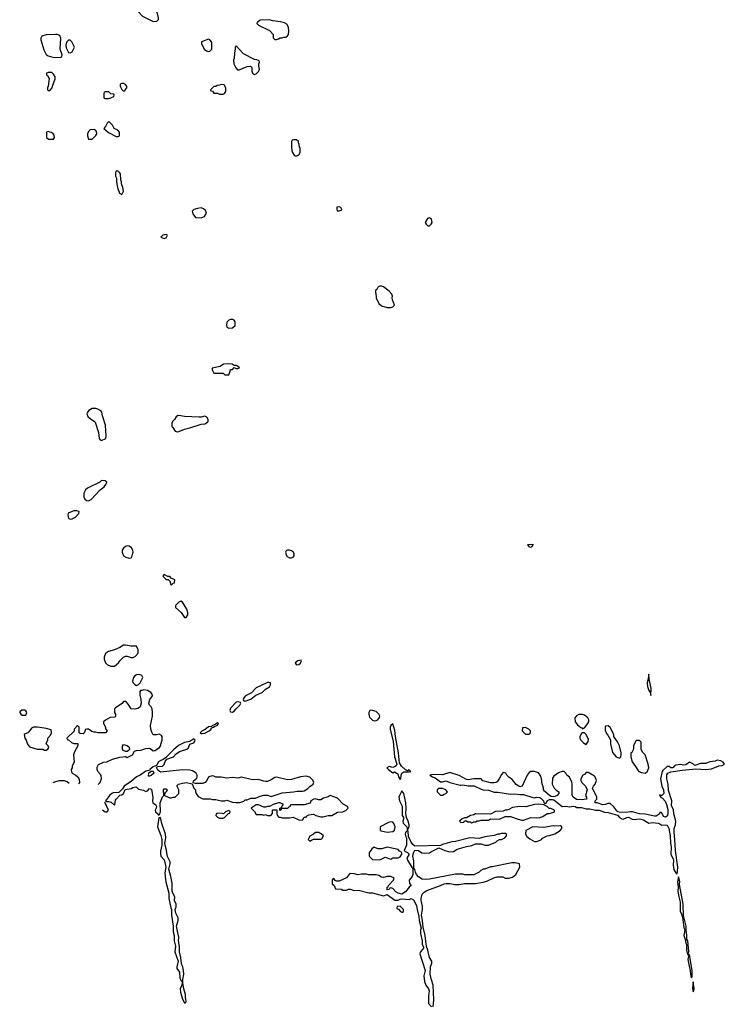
# Model space of a CAD drawing. Header units: inches. Extents: x 2769577 to 2880010, y 685631 to 825129.
# Tile 62 of 155: x 2809782 to 2817429, y 715102 to 725790. Entities that reach past the tile are written whole.
import ezdxf

# ---------------------------------------------------------------- set-up
doc = ezdxf.new("R2010")
doc.units = ezdxf.units.IN
doc.header["$MEASUREMENT"] = 0
for name, color, linetype in [('C8701', 7, 'Continuous'), ('C8711', 7, 'Continuous'), ('C8712', 7, 'Continuous')]:
    doc.layers.add(name, color=color, linetype=linetype)

msp = doc.modelspace()

# ---------------------------------------------------------------- linework, layer by layer
at = {"layer": 'C8701', "color": 4, "elevation": 4}
msp.add_lwpolyline([(2809836, 718296), (2809804, 718296), (2809782, 718278), (2809782, 718270), (2809794, 718250), (2809810, 718242), (2809850, 718242), (2809858, 718270), (2809850, 718286)], close=True, dxfattribs=at)
msp.add_lwpolyline([(2810000, 718105), (2809970, 718109), (2809930, 718109), (2809910, 718098), (2809882, 718058), (2809870, 718049), (2809841, 718039), (2809832, 718030), (2809838, 717990), (2809851, 717970), (2809866, 717926), (2809890, 717898), (2809970, 717872), (2810000, 717872)], dxfattribs=at)
at = {"layer": 'C8711', "color": 4, "elevation": 4}
for points in [[(2810898, 720000), (2810910, 719970), (2810935, 719955), (2810970, 719944), (2810990, 719950), (2811004, 719970), (2811011, 720000)], [(2812669, 720000), (2812671, 719990), (2812684, 719964), (2812710, 719947), (2812730, 719947), (2812750, 719956), (2812759, 719970), (2812761, 719990), (2812757, 720000)], [(2810635, 717489), (2810654, 717510), (2810664, 717530), (2810669, 717550), (2810665, 717585), (2810658, 717598), (2810629, 717630), (2810622, 717650), (2810623, 717677), (2810636, 717704), (2810690, 717732), (2810727, 717733), (2810790, 717762), (2810870, 717785), (2810930, 717792), (2810950, 717782), (2811006, 717810), (2811028, 717850), (2811050, 717858), (2811098, 717862), (2811150, 717878), (2811190, 717882), (2811210, 717872), (2811230, 717852), (2811250, 717856), (2811299, 717890), (2811313, 717910), (2811314, 717926), (2811329, 717970), (2811328, 718010), (2811320, 718020), (2811295, 718035), (2811268, 718028), (2811230, 718028), (2811215, 718055), (2811204, 718090), (2811201, 718130), (2811222, 718230), (2811222, 718270), (2811218, 718310), (2811208, 718330), (2811189, 718349), (2811184, 718370), (2811196, 718410), (2811222, 718450), (2811218, 718470), (2811205, 718485), (2811170, 718509), (2811130, 718515), (2811107, 718507), (2811093, 718507), (2811084, 718496), (2811084, 718456), (2811098, 718410), (2811102, 718370), (2811091, 718330), (2811070, 718315), (2811030, 718304), (2810990, 718309), (2810959, 718359), (2810942, 718382), (2810930, 718389), (2810910, 718388), (2810894, 718366), (2810820, 718320), (2810812, 718310), (2810812, 718270), (2810822, 718250), (2810822, 718230), (2810817, 718223), (2810810, 718218), (2810764, 718216), (2810712, 718188), (2810693, 718167), (2810692, 718150), (2810712, 718112), (2810713, 718093), (2810732, 718070), (2810712, 718048), (2810632, 718048), (2810610, 718055), (2810590, 718055), (2810565, 718065), (2810530, 718088), (2810510, 718088), (2810494, 718086), (2810494, 718074), (2810482, 718050), (2810470, 718038), (2810440, 718040), (2810426, 718050), (2810426, 718110), (2810410, 718126), (2810398, 718122), (2810393, 718107), (2810374, 718090), (2810373, 718067), (2810294, 717990), (2810298, 717978), (2810310, 717974), (2810344, 717944), (2810370, 717932), (2810410, 717934), (2810412, 717930), (2810412, 717908), (2810377, 717843), (2810366, 717810), (2810372, 717730), (2810352, 717690), (2810351, 717669), (2810342, 717650), (2810344, 717624), (2810352, 717610), (2810392, 717590), (2810412, 717570), (2810426, 717546), (2810431, 717510), (2810421, 717496)], [(2810000, 717872), (2810032, 717872), (2810050, 717862), (2810070, 717862), (2810086, 717870), (2810098, 717890), (2810090, 717906), (2810068, 717930), (2810087, 717973), (2810088, 717990), (2810116, 718024), (2810126, 718050), (2810122, 718082), (2810070, 718095), (2810000, 718105)], [(2810318, 717499), (2810298, 717518), (2810270, 717529), (2810212, 717528), (2810170, 717518), (2810143, 717505)], [(2810679, 717214), (2810710, 717191), (2810730, 717191), (2810744, 717210), (2810710, 717289), (2810701, 717296)], [(2814270, 715074), (2814278, 715150), (2814269, 715309), (2814250, 715368), (2814237, 715430), (2814241, 715510), (2814254, 715550), (2814255, 715570), (2814230, 715610), (2814210, 715688), (2814195, 715730), (2814181, 715850), (2814160, 715940), (2814155, 716010), (2814144, 716070), (2814155, 716135), (2814155, 716165), (2814139, 716230), (2814139, 716250), (2814150, 716298), (2814170, 716321), (2814202, 716338), (2814350, 716391), (2814389, 716411), (2814410, 716415), (2814450, 716415), (2814504, 716404), (2814550, 716403), (2814610, 716415), (2814730, 716415), (2814810, 716427), (2814850, 716439), (2814926, 716474), (2814964, 716484), (2815024, 716484), (2815050, 716472), (2815090, 716472), (2815130, 716482), (2815168, 716510), (2815208, 716590), (2815206, 716626), (2815158, 716638), (2815123, 716637), (2814910, 716594), (2814890, 716594), (2814830, 716569), (2814810, 716568), (2814785, 716555), (2814770, 716538), (2814710, 716509), (2814611, 716509), (2814590, 716515), (2814510, 716513), (2814230, 716459), (2814190, 716455), (2814150, 716459), (2814110, 716484), (2814089, 716510), (2814077, 716537), (2814070, 716566), (2814060, 716580), (2814059, 716659), (2814049, 716711), (2814055, 716745), (2814070, 716774), (2814110, 716772), (2814147, 716747), (2814170, 716741), (2814230, 716746), (2814250, 716762), (2814330, 716802), (2814394, 716770), (2814450, 716756), (2814490, 716761), (2814530, 716785), (2814630, 716816), (2814690, 716826), (2814730, 716845), (2814790, 716845), (2814830, 716831), (2814870, 716831), (2814950, 716862), (2814963, 716877), (2814988, 716892), (2815010, 716892), (2815046, 716910), (2815066, 716930), (2815066, 716950), (2815056, 716956), (2815010, 716955), (2814990, 716948), (2814970, 716948), (2814930, 716934), (2814830, 716919), (2814770, 716902), (2814668, 716908), (2814511, 716869), (2814470, 716865), (2814370, 716838), (2814350, 716826), (2814070, 716818), (2814050, 716835), (2814030, 716862), (2814003, 716923), (2813997, 716977), (2813990, 716988), (2813970, 716968), (2813964, 716950), (2813968, 716930), (2813981, 716910), (2813980, 716830), (2813956, 716770), (2813963, 716763), (2813991, 716750), (2814007, 716730), (2813982, 716690), (2813990, 716666), (2814043, 716583), (2814047, 716570), (2814047, 716510), (2814041, 716490), (2814010, 716450), (2814014, 716414), (2814030, 716390), (2814008, 716372), (2813970, 716322), (2813930, 716299), (2813889, 716309), (2813863, 716323), (2813830, 716358), (2813810, 716366), (2813798, 716362), (2813791, 716349), (2813770, 716346), (2813770, 716374), (2813782, 716378), (2813786, 716390), (2813838, 716450), (2813846, 716470), (2813810, 716488), (2813770, 716488), (2813730, 716478), (2813710, 716482), (2813680, 716500), (2813650, 716509), (2813570, 716509), (2813545, 716515), (2813490, 716515), (2813450, 716509), (2813410, 716519), (2813370, 716522), (2813362, 716518), (2813330, 716475), (2813250, 716438), (2813220, 716440), (2813207, 716447), (2813190, 716466), (2813178, 716462), (2813174, 716450), (2813174, 716410), (2813193, 716393), (2813210, 716354), (2813270, 716352), (2813290, 716342), (2813330, 716342), (2813350, 716351), (2813370, 716351), (2813410, 716338), (2813460, 716340), (2813570, 716311), (2813610, 716311), (2813730, 716278), (2813770, 716294), (2813853, 716233), (2813890, 716232), (2813910, 716245), (2813930, 716246), (2814010, 716238), (2814030, 716251), (2814055, 716235), (2814082, 716190), (2814088, 716170), (2814094, 716130), (2814115, 716055), (2814119, 716010), (2814138, 715930), (2814132, 715910), (2814131, 715870), (2814151, 715791), (2814150, 715754), (2814164, 715724), (2814163, 715710), (2814132, 715670), (2814125, 715650), (2814183, 715470), (2814169, 715410), (2814175, 715350), (2814190, 715311), (2814220, 715270), (2814224, 715250), (2814217, 715190), (2814220, 715110), (2814250, 715076)]]:
    msp.add_lwpolyline(points, dxfattribs=at)
for points in [[(2811350, 719766), (2811334, 719750), (2811370, 719714), (2811393, 719713), (2811414, 719690), (2811418, 719658), (2811430, 719654), (2811447, 719673), (2811462, 719678), (2811466, 719710), (2811427, 719727), (2811410, 719746), (2811390, 719746)], [(2811530, 719478), (2811510, 719468), (2811472, 719430), (2811472, 719410), (2811534, 719354), (2811570, 719302), (2811590, 719302), (2811608, 719330), (2811608, 719350), (2811595, 719390), (2811550, 719466)], [(2810930, 719002), (2810910, 719002), (2810870, 718975), (2810810, 718949), (2810747, 718933), (2810712, 718910), (2810698, 718870), (2810698, 718850), (2810712, 718810), (2810730, 718792), (2810770, 718772), (2810810, 718772), (2810853, 718807), (2810869, 718831), (2810910, 718872), (2810930, 718882), (2810950, 718882), (2810990, 718865), (2811015, 718865), (2811040, 718880), (2811068, 718912), (2811069, 718950), (2811050, 718988), (2810991, 718989)], [(2812837, 718837), (2812801, 718830), (2812773, 718810), (2812781, 718790), (2812790, 718787), (2812810, 718791), (2812830, 718805), (2812836, 718824), (2812842, 718830)], [(2811070, 718682), (2811050, 718678), (2811030, 718668), (2811018, 718650), (2811006, 718610), (2811010, 718594), (2811030, 718572), (2811050, 718562), (2811070, 718572), (2811090, 718592), (2811118, 718650), (2811106, 718670), (2811090, 718678)], [(2816610, 718686), (2816605, 718675), (2816604, 718630), (2816593, 718590), (2816594, 718550), (2816610, 718507), (2816625, 718490), (2816630, 718454), (2816634, 718530), (2816615, 718635)], [(2812490, 718597), (2812470, 718594), (2812350, 718536), (2812296, 718484), (2812231, 718450), (2812214, 718430), (2812208, 718408), (2812216, 718396), (2812230, 718394), (2812270, 718408), (2812290, 718416), (2812343, 718457), (2812415, 718485), (2812450, 718523), (2812492, 718548), (2812505, 718570), (2812504, 718590)], [(2812150, 718385), (2812130, 718380), (2812070, 718316), (2812061, 718290), (2812070, 718276), (2812090, 718273), (2812110, 718285), (2812130, 718310), (2812172, 718350), (2812181, 718370), (2812177, 718377)], [(2813590, 718294), (2813582, 718290), (2813571, 718269), (2813571, 718249), (2813580, 718220), (2813610, 718186), (2813630, 718178), (2813650, 718181), (2813669, 718191), (2813685, 718215), (2813689, 718230), (2813679, 718250), (2813650, 718281), (2813610, 718293)], [(2815890, 718249), (2815850, 718248), (2815825, 718235), (2815805, 718210), (2815811, 718170), (2815835, 718135), (2815870, 718105), (2815882, 718102), (2815890, 718094), (2815910, 718102), (2815949, 718150), (2815958, 718170), (2815958, 718190), (2815948, 718210), (2815910, 718242)], [(2811930, 718158), (2811902, 718138), (2811874, 718130), (2811862, 718118), (2811830, 718114), (2811790, 718082), (2811762, 718070), (2811742, 718050), (2811750, 718042), (2811761, 718041), (2811790, 718047), (2811839, 718070), (2811859, 718090), (2811861, 718099), (2811873, 718107), (2811886, 718110), (2811898, 718122), (2811926, 718130), (2811938, 718150), (2811935, 718155)], [(2813830, 718148), (2813810, 718129), (2813803, 718110), (2813802, 718090), (2813836, 717956), (2813849, 717789), (2813876, 717710), (2813868, 717692), (2813850, 717678), (2813830, 717674), (2813790, 717684), (2813766, 717670), (2813783, 717650), (2813830, 717615), (2813850, 717626), (2813884, 717604), (2813891, 717590), (2813892, 717570), (2813910, 717542), (2813918, 717550), (2813921, 717590), (2813930, 717611), (2813950, 717625), (2814010, 717625), (2814026, 717630), (2814010, 717646), (2813990, 717638), (2813970, 717646), (2813926, 717686), (2813902, 717722), (2813893, 717830), (2813860, 718010), (2813854, 718074)], [(2815270, 718106), (2815238, 718102), (2815234, 718070), (2815270, 718034), (2815310, 718034), (2815326, 718050), (2815326, 718070), (2815306, 718090)], [(2815910, 718048), (2815890, 718048), (2815880, 718040), (2815862, 718010), (2815862, 717990), (2815872, 717970), (2815900, 717940), (2815930, 717922), (2815950, 717954), (2815955, 717975), (2815928, 718030)], [(2816170, 718126), (2816138, 718122), (2816134, 718110), (2816134, 718070), (2816142, 718062), (2816146, 718046), (2816165, 718025), (2816192, 717972), (2816192, 717930), (2816217, 717837), (2816232, 717812), (2816254, 717790), (2816290, 717774), (2816306, 717790), (2816308, 717810), (2816308, 717830), (2816290, 717906), (2816268, 717950), (2816228, 718008), (2816228, 718030), (2816190, 718106)], [(2811670, 717982), (2811627, 717953), (2811570, 717945), (2811507, 717910), (2811450, 717866), (2811376, 717790), (2811375, 717785), (2811340, 717760), (2811312, 717750), (2811290, 717735), (2811265, 717695), (2811230, 717678), (2811196, 717650), (2811196, 717644), (2811150, 717633), (2811090, 717590), (2811049, 717571), (2810996, 717524), (2810917, 717470), (2810899, 717441), (2810859, 717401), (2810797, 717397), (2810781, 717390), (2810755, 717370), (2810714, 717310), (2810725, 717305), (2810750, 717305), (2810775, 717295), (2810810, 717265), (2810815, 717270), (2810823, 717317), (2810829, 717330), (2810869, 717371), (2810890, 717376), (2810909, 717390), (2810926, 717434), (2810990, 717443), (2811010, 717457), (2811041, 717461), (2811050, 717458), (2811070, 717439), (2811126, 717426), (2811150, 717411), (2811170, 717418), (2811190, 717443), (2811201, 717441), (2811210, 717438), (2811212, 717432), (2811228, 717350), (2811222, 717302), (2811228, 717290), (2811254, 717270), (2811266, 717250), (2811263, 717230), (2811253, 717210), (2811255, 717190), (2811285, 717165), (2811290, 717152), (2811299, 717161), (2811309, 717190), (2811305, 717290), (2811330, 717354), (2811346, 717370), (2811342, 717430), (2811350, 717442), (2811370, 717442), (2811382, 717430), (2811370, 717406), (2811358, 717402), (2811354, 717370), (2811410, 717342), (2811430, 717342), (2811449, 717351), (2811470, 717352), (2811508, 717390), (2811508, 717430), (2811488, 717472), (2811506, 717490), (2811550, 717503), (2811591, 717511), (2811654, 717494), (2811672, 717450), (2811691, 717431), (2811691, 717410), (2811698, 717390), (2811718, 717358), (2811770, 717331), (2811848, 717332), (2811875, 717325), (2811910, 717325), (2811970, 717311), (2812008, 717312), (2812030, 717318), (2812090, 717298), (2812130, 717291), (2812170, 717291), (2812214, 717306), (2812230, 717322), (2812250, 717322), (2812290, 717338), (2812340, 717340), (2812390, 717362), (2812430, 717371), (2812470, 717371), (2812510, 717358), (2812630, 717398), (2812753, 717407), (2812795, 717415), (2812850, 717416), (2812870, 717421), (2812910, 717445), (2812930, 717465), (2812968, 717490), (2812975, 717515), (2812960, 717540), (2812930, 717568), (2812890, 717579), (2812830, 717573), (2812730, 717544), (2812690, 717539), (2812570, 717569), (2812550, 717564), (2812510, 717537), (2812470, 717521), (2812450, 717521), (2812430, 717523), (2812370, 717541), (2812310, 717539), (2812190, 717566), (2812150, 717556), (2812090, 717563), (2812030, 717557), (2811970, 717568), (2811910, 717566), (2811890, 717578), (2811870, 717582), (2811834, 717570), (2811824, 717556), (2811814, 717530), (2811794, 717510), (2811770, 717498), (2811690, 717498), (2811666, 717506), (2811668, 717528), (2811703, 717557), (2811709, 717570), (2811709, 717590), (2811698, 717610), (2811657, 717637), (2811630, 717645), (2811550, 717649), (2811310, 717623), (2811282, 717642), (2811267, 717673), (2811278, 717682), (2811332, 717688), (2811350, 717706), (2811362, 717738), (2811378, 717762), (2811450, 717787), (2811479, 717821), (2811515, 717845), (2811597, 717870), (2811613, 717887), (2811623, 717917), (2811630, 717925), (2811670, 717941), (2811679, 717950), (2811688, 717970)], [(2810930, 717848), (2810910, 717858), (2810898, 717870), (2810896, 717904), (2810910, 717922), (2810950, 717912), (2810970, 717894), (2810972, 717868), (2810964, 717856), (2810950, 717848)], [(2816507, 717967), (2816473, 717967), (2816442, 717910), (2816442, 717870), (2816424, 717836), (2816414, 717830), (2816414, 717790), (2816430, 717734), (2816465, 717685), (2816490, 717642), (2816502, 717630), (2816530, 717618), (2816570, 717612), (2816590, 717625), (2816609, 717670), (2816601, 717710), (2816569, 717809), (2816540, 717840), (2816526, 717870), (2816527, 717947)], [(2817350, 717752), (2817330, 717741), (2817270, 717733), (2817230, 717717), (2817170, 717716), (2817110, 717696), (2817093, 717710), (2817050, 717730), (2817010, 717703), (2816990, 717698), (2816950, 717706), (2816901, 717699), (2816888, 717692), (2816870, 717668), (2816850, 717668), (2816830, 717682), (2816810, 717682), (2816760, 717640), (2816755, 717630), (2816737, 717550), (2816750, 717470), (2816770, 717430), (2816774, 717390), (2816746, 717366), (2816746, 717370), (2816730, 717375), (2816726, 717370), (2816738, 717358), (2816738, 717350), (2816758, 717338), (2816786, 717306), (2816801, 717270), (2816815, 717215), (2816816, 717170), (2816810, 717144), (2816790, 717133), (2816770, 717141), (2816750, 717179), (2816730, 717188), (2816725, 717170), (2816710, 717157), (2816690, 717146), (2816670, 717146), (2816570, 717167), (2816510, 717171), (2816432, 717192), (2816410, 717193), (2816355, 717185), (2816289, 717189), (2816273, 717193), (2816262, 717202), (2816230, 717246), (2816190, 717282), (2816170, 717282), (2816134, 717270), (2816110, 717269), (2816050, 717288), (2816028, 717288), (2816026, 717310), (2816046, 717330), (2816046, 717350), (2815998, 717450), (2816008, 717470), (2816028, 717490), (2816042, 717530), (2816029, 717570), (2816020, 717580), (2815950, 717618), (2815930, 717618), (2815910, 717598), (2815892, 717588), (2815872, 717550), (2815872, 717530), (2815882, 717510), (2815922, 717470), (2815942, 717430), (2815932, 717410), (2815931, 717389), (2815922, 717370), (2815932, 717350), (2815933, 717327), (2815879, 717321), (2815826, 717326), (2815788, 717350), (2815776, 717376), (2815778, 717490), (2815775, 717515), (2815748, 717568), (2815718, 717590), (2815708, 717610), (2815690, 717628), (2815670, 717628), (2815630, 717615), (2815580, 717580), (2815564, 717556), (2815562, 717490), (2815582, 717450), (2815605, 717425), (2815632, 717410), (2815634, 717390), (2815614, 717370), (2815590, 717358), (2815570, 717355), (2815550, 717358), (2815530, 717368), (2815476, 717416), (2815468, 717430), (2815468, 717450), (2815449, 717510), (2815449, 717530), (2815438, 717578), (2815414, 717614), (2815370, 717628), (2815330, 717628), (2815310, 717618), (2815291, 717589), (2815234, 717470), (2815210, 717462), (2815170, 717489), (2815130, 717538), (2815089, 717569), (2815068, 717590), (2815058, 717610), (2815044, 717616), (2815030, 717618), (2815010, 717598), (2814986, 717550), (2814962, 717518), (2814950, 717509), (2814930, 717505), (2814890, 717507), (2814850, 717516), (2814809, 717529), (2814790, 717548), (2814710, 717549), (2814650, 717539), (2814630, 717544), (2814550, 717587), (2814450, 717617), (2814370, 717593), (2814270, 717597), (2814234, 717590), (2814262, 717570), (2814290, 717559), (2814350, 717516), (2814370, 717516), (2814410, 717527), (2814450, 717510), (2814561, 717481), (2814570, 717479), (2814590, 717486), (2814650, 717475), (2814714, 717474), (2814790, 717436), (2814810, 717430), (2814870, 717428), (2814930, 717404), (2814970, 717405), (2815110, 717384), (2815150, 717385), (2815210, 717378), (2815250, 717380), (2815350, 717347), (2815370, 717345), (2815390, 717351), (2815426, 717346), (2815439, 717339), (2815459, 717319), (2815466, 717310), (2815470, 717294), (2815482, 717282), (2815495, 717285), (2815508, 717310), (2815530, 717326), (2815566, 717326), (2815580, 717320), (2815670, 717251), (2815710, 717254), (2815750, 717245), (2815793, 717253), (2815810, 717250), (2815830, 717240), (2815879, 717239), (2815930, 717225), (2815970, 717225), (2816030, 717211), (2816070, 717211), (2816128, 717188), (2816170, 717183), (2816270, 717155), (2816290, 717130), (2816315, 717115), (2816330, 717113), (2816370, 717130), (2816388, 717132), (2816430, 717112), (2816450, 717108), (2816510, 717117), (2816550, 717104), (2816610, 717068), (2816650, 717074), (2816710, 717068), (2816730, 717061), (2816750, 717045), (2816790, 717050), (2816805, 717045), (2816816, 717036), (2816827, 717010), (2816840, 716930), (2816845, 716850), (2816853, 716810), (2816849, 716730), (2816878, 716670), (2816875, 716610), (2816882, 716570), (2816889, 716550), (2816910, 716518), (2816917, 716523), (2816921, 716539), (2816924, 716590), (2816898, 716770), (2816893, 716890), (2816883, 716970), (2816885, 717010), (2816899, 717050), (2816901, 717090), (2816881, 717170), (2816876, 717216), (2816856, 717256), (2816859, 717310), (2816823, 717423), (2816818, 717490), (2816805, 717550), (2816806, 717594), (2816815, 717610), (2816850, 717624), (2816970, 717645), (2817118, 717658), (2817229, 717651), (2817290, 717659), (2817368, 717690), (2817404, 717696), (2817429, 717710), (2817418, 717730), (2817390, 717744)], [(2811190, 717579), (2811180, 717580), (2811184, 717616), (2811208, 717632), (2811231, 717631), (2811239, 717610), (2811210, 717587)], [(2813930, 717418), (2813902, 717370), (2813896, 717350), (2813902, 717310), (2813934, 717254), (2813931, 717150), (2813946, 717130), (2813947, 717110), (2813941, 717090), (2813943, 717070), (2813983, 717030), (2813990, 716994), (2814009, 717031), (2814009, 717050), (2813999, 717090), (2813979, 717130), (2813973, 717170), (2813977, 717230), (2813973, 717290), (2813949, 717389)], [(2814370, 717446), (2814330, 717446), (2814314, 717430), (2814314, 717410), (2814350, 717374), (2814370, 717372), (2814390, 717382), (2814406, 717390), (2814426, 717410), (2814406, 717430)], [(2813150, 717369), (2813130, 717355), (2813080, 717340), (2813050, 717322), (2813023, 717323), (2812990, 717334), (2812974, 717330), (2812942, 717310), (2812933, 717287), (2812870, 717268), (2812730, 717266), (2812718, 717262), (2812713, 717247), (2812698, 717242), (2812692, 717228), (2812630, 717226), (2812618, 717222), (2812610, 717206), (2812606, 717210), (2812606, 717230), (2812622, 717238), (2812626, 717250), (2812646, 717270), (2812608, 717288), (2812590, 717289), (2812534, 717270), (2812492, 717248), (2812470, 717248), (2812450, 717242), (2812430, 717242), (2812373, 717267), (2812350, 717268), (2812294, 717230), (2812330, 717194), (2812350, 717162), (2812410, 717162), (2812430, 717154), (2812450, 717162), (2812470, 717152), (2812507, 717153), (2812527, 717173), (2812527, 717213), (2812570, 717214), (2812574, 717210), (2812574, 717170), (2812584, 717144), (2812593, 717133), (2812607, 717133), (2812630, 717125), (2812710, 717125), (2812750, 717134), (2812810, 717105), (2812850, 717102), (2812870, 717134), (2812890, 717134), (2812896, 717144), (2812920, 717160), (2812970, 717165), (2812994, 717150), (2813050, 717136), (2813070, 717136), (2813129, 717151), (2813170, 717151), (2813230, 717186), (2813290, 717192), (2813326, 717210), (2813346, 717230), (2813338, 717250), (2813293, 717273), (2813230, 717339)], [(2815415, 717275), (2815368, 717272), (2815274, 717246), (2815210, 717249), (2815130, 717237), (2815090, 717215), (2815070, 717208), (2815050, 717208), (2815030, 717198), (2814945, 717195), (2814890, 717166), (2814730, 717168), (2814710, 717158), (2814674, 717150), (2814630, 717126), (2814610, 717126), (2814584, 717116), (2814554, 717090), (2814570, 717074), (2814602, 717078), (2814610, 717094), (2814630, 717094), (2814644, 717084), (2814670, 717082), (2814690, 717072), (2814710, 717082), (2814730, 717082), (2814748, 717092), (2814770, 717092), (2814790, 717102), (2814870, 717102), (2814890, 717114), (2814990, 717112), (2815050, 717142), (2815110, 717142), (2815191, 717111), (2815230, 717101), (2815250, 717101), (2815330, 717131), (2815390, 717127), (2815426, 717130), (2815458, 717142), (2815508, 717172), (2815530, 717172), (2815586, 717190), (2815586, 717210), (2815547, 717227), (2815528, 717228), (2815506, 717250), (2815470, 717269)], [(2812050, 717206), (2812014, 717190), (2811992, 717168), (2811974, 717174), (2811930, 717178), (2811914, 717170), (2811912, 717150), (2811930, 717132), (2811950, 717122), (2811990, 717122), (2812006, 717130), (2812047, 717173), (2812062, 717178), (2812066, 717190)], [(2811310, 717128), (2811293, 717127), (2811279, 717030), (2811315, 716935), (2811324, 716890), (2811324, 716830), (2811310, 716766), (2811310, 716734), (2811313, 716710), (2811350, 716670), (2811365, 716610), (2811368, 716590), (2811357, 716530), (2811360, 716490), (2811368, 716430), (2811399, 716310), (2811400, 716250), (2811421, 716150), (2811431, 716130), (2811429, 716070), (2811449, 715950), (2811447, 715890), (2811460, 715850), (2811459, 715790), (2811473, 715733), (2811466, 715670), (2811502, 715570), (2811486, 715510), (2811486, 715490), (2811515, 715450), (2811521, 715390), (2811530, 715362), (2811538, 715358), (2811544, 715344), (2811541, 715310), (2811525, 715270), (2811527, 715233), (2811550, 715158), (2811570, 715118), (2811582, 715118), (2811588, 715132), (2811580, 715180), (2811581, 715210), (2811564, 715270), (2811553, 715330), (2811553, 715373), (2811563, 715430), (2811561, 715470), (2811553, 715510), (2811543, 715530), (2811533, 715570), (2811532, 715610), (2811518, 715670), (2811515, 715730), (2811504, 715790), (2811509, 715830), (2811497, 715877), (2811485, 715950), (2811503, 716010), (2811500, 716040), (2811478, 716090), (2811469, 716130), (2811481, 716159), (2811481, 716190), (2811463, 716230), (2811465, 716270), (2811443, 716310), (2811437, 716330), (2811437, 716417), (2811424, 716490), (2811399, 716570), (2811414, 716626), (2811414, 716650), (2811387, 716707), (2811373, 716790), (2811359, 716830), (2811357, 716850), (2811369, 716910), (2811363, 716950), (2811324, 717064)], [(2813810, 717082), (2813785, 717075), (2813693, 717027), (2813693, 716993), (2813705, 716985), (2813770, 716971), (2813830, 716978), (2813850, 716994), (2813855, 717030), (2813843, 717063), (2813830, 717078)], [(2813027, 716967), (2812993, 716967), (2812972, 716948), (2812930, 716926), (2812914, 716890), (2812930, 716874), (2812950, 716882), (2812970, 716894), (2813050, 716894), (2813062, 716898), (2813078, 716930), (2813054, 716954), (2813038, 716958)], [(2815570, 717039), (2815470, 717022), (2815351, 717029), (2815274, 716990), (2815272, 716950), (2815285, 716925), (2815317, 716897), (2815370, 716871), (2815390, 716871), (2815430, 716885), (2815446, 716890), (2815456, 716904), (2815506, 716930), (2815533, 716933), (2815589, 716951), (2815646, 716990), (2815666, 717010), (2815666, 717030), (2815650, 717038), (2815590, 717035)], [(2813770, 716809), (2813711, 716789), (2813690, 716788), (2813668, 716788), (2813630, 716806), (2813602, 716790), (2813594, 716770), (2813574, 716750), (2813574, 716710), (2813610, 716674), (2813690, 716671), (2813750, 716698), (2813810, 716678), (2813830, 716691), (2813888, 716692), (2813910, 716702), (2813928, 716730), (2813928, 716750), (2813905, 716765), (2813890, 716782)], [(2816930, 716486), (2816920, 716430), (2816929, 716370), (2816924, 716330), (2816934, 716270), (2816951, 716210), (2816951, 716110), (2816963, 716083), (2816970, 716052), (2816974, 716050), (2816990, 715932), (2817001, 715910), (2816989, 715850), (2817005, 715805), (2817010, 715765), (2817019, 715750), (2817020, 715690), (2817030, 715642), (2817038, 715642), (2817045, 715675), (2817032, 715790), (2817021, 715810), (2817023, 715850), (2817015, 715910), (2817014, 715950), (2816987, 716067), (2816981, 716190), (2816944, 716404), (2816946, 716430)], [(2813910, 716166), (2813878, 716162), (2813874, 716150), (2813878, 716138), (2813893, 716133), (2813914, 716110), (2813930, 716102), (2813938, 716102), (2813946, 716110), (2813946, 716130)], [(2817050, 715638), (2817042, 715638), (2817033, 715590), (2817035, 715570), (2817050, 715498), (2817056, 715490), (2817061, 715430), (2817070, 715391), (2817079, 715401), (2817081, 715410), (2817079, 715470)], [(2817090, 715346), (2817083, 715277), (2817090, 715238), (2817099, 715250), (2817101, 715270)]]:
    msp.add_lwpolyline(points, close=True, dxfattribs=at)
at = {"layer": 'C8712', "color": 4, "elevation": 4}
for points in [[(2811210, 725938), (2811130, 725938), (2811070, 725906), (2811062, 725890), (2811064, 725884), (2811114, 725830), (2811230, 725772), (2811270, 725774), (2811287, 725793), (2811288, 725810), (2811275, 725870), (2811262, 725890), (2811250, 725926), (2811228, 725928)], [(2812490, 725788), (2812390, 725786), (2812370, 725766), (2812358, 725762), (2812354, 725750), (2812374, 725730), (2812494, 725674), (2812531, 725631), (2812533, 725593), (2812550, 725574), (2812570, 725574), (2812590, 725582), (2812610, 725592), (2812630, 725592), (2812650, 725602), (2812670, 725602), (2812690, 725614), (2812698, 725630), (2812702, 725670), (2812698, 725710), (2812680, 725740), (2812656, 725756), (2812613, 725767), (2812530, 725778)], [(2810170, 725629), (2810070, 725624), (2810022, 725610), (2810011, 725590), (2810011, 725570), (2810043, 725463), (2810071, 725411), (2810090, 725398), (2810142, 725382), (2810170, 725378), (2810230, 725385), (2810238, 725390), (2810242, 725410), (2810222, 725470), (2810229, 725589), (2810217, 725617), (2810190, 725629)], [(2810310, 725568), (2810292, 725550), (2810285, 725530), (2810281, 725510), (2810285, 725485), (2810310, 725434), (2810330, 725432), (2810350, 725442), (2810378, 725490), (2810348, 725548), (2810330, 725566)], [(2811830, 725578), (2811754, 725550), (2811754, 725530), (2811785, 725470), (2811810, 725452), (2811830, 725445), (2811846, 725450), (2811866, 725470), (2811868, 725490), (2811867, 725547), (2811846, 725570)], [(2812130, 725506), (2812122, 725490), (2812122, 725470), (2812112, 725430), (2812111, 725369), (2812102, 725350), (2812105, 725310), (2812126, 725266), (2812146, 725246), (2812165, 725245), (2812250, 725283), (2812286, 725286), (2812301, 725270), (2812301, 725230), (2812308, 725208), (2812330, 725196), (2812350, 725203), (2812374, 725226), (2812384, 725250), (2812378, 725290), (2812378, 725310), (2812386, 725330), (2812382, 725342), (2812356, 725356), (2812330, 725358), (2812210, 725418)], [(2810090, 725218), (2810074, 725210), (2810074, 725190), (2810084, 725184), (2810102, 725150), (2810092, 725070), (2810082, 725050), (2810082, 725030), (2810090, 725022), (2810110, 725022), (2810135, 725050), (2810138, 725070), (2810167, 725147), (2810168, 725170), (2810150, 725198), (2810130, 725215)], [(2810910, 725098), (2810890, 725098), (2810874, 725090), (2810872, 725070), (2810890, 725034), (2810910, 725014), (2810922, 725018), (2810926, 725030), (2810946, 725050), (2810946, 725070), (2810926, 725090)], [(2811970, 725086), (2811950, 725078), (2811924, 725076), (2811910, 725066), (2811890, 725066), (2811854, 725030), (2811858, 725018), (2811873, 725013), (2811890, 724994), (2811927, 724993), (2811950, 724982), (2811990, 724982), (2812006, 724990), (2812018, 725010), (2812018, 725050), (2812002, 725082)], [(2810750, 725006), (2810710, 725006), (2810698, 725002), (2810694, 724990), (2810694, 724950), (2810698, 724938), (2810710, 724934), (2810750, 724934), (2810770, 724942), (2810802, 724958), (2810806, 724970), (2810802, 724982), (2810770, 724986)], [(2810750, 724686), (2810730, 724666), (2810714, 724630), (2810694, 724610), (2810744, 724564), (2810830, 724522), (2810850, 724522), (2810866, 724530), (2810866, 724570), (2810846, 724590), (2810809, 724609), (2810790, 724646)], [(2810090, 724578), (2810074, 724570), (2810074, 724510), (2810093, 724493), (2810150, 724494), (2810158, 724510), (2810155, 724535), (2810146, 724550), (2810127, 724567), (2810108, 724568)], [(2810590, 724598), (2810547, 724593), (2810530, 724578), (2810518, 724550), (2810518, 724530), (2810530, 724494), (2810570, 724494), (2810610, 724534), (2810618, 724550), (2810616, 724576), (2810606, 724590)], [(2812787, 724487), (2812753, 724487), (2812738, 724482), (2812733, 724467), (2812732, 724410), (2812734, 724370), (2812742, 724350), (2812760, 724320), (2812770, 724312), (2812790, 724312), (2812810, 724322), (2812826, 724350), (2812826, 724390), (2812818, 724410), (2812816, 724436), (2812807, 724453), (2812807, 724467)], [(2810850, 724146), (2810830, 724146), (2810822, 724130), (2810822, 724090), (2810832, 724070), (2810832, 724030), (2810845, 723970), (2810866, 723906), (2810890, 723894), (2810908, 723930), (2810902, 723970), (2810888, 724010), (2810888, 724030), (2810878, 724050), (2810875, 724115), (2810870, 724126)], [(2811750, 723749), (2811710, 723742), (2811671, 723729), (2811652, 723710), (2811662, 723682), (2811690, 723642), (2811750, 723638), (2811770, 723645), (2811788, 723652), (2811808, 723690), (2811798, 723718), (2811778, 723738)], [(2813250, 723758), (2813225, 723755), (2813222, 723730), (2813230, 723714), (2813250, 723714), (2813270, 723722), (2813278, 723730), (2813266, 723750)], [(2814230, 723638), (2814207, 723633), (2814182, 723590), (2814192, 723572), (2814210, 723554), (2814230, 723554), (2814248, 723572), (2814258, 723590), (2814250, 723626)], [(2811370, 723458), (2811334, 723450), (2811314, 723430), (2811350, 723414), (2811370, 723422), (2811386, 723450)], [(2813710, 722898), (2813690, 722898), (2813674, 722890), (2813657, 722863), (2813642, 722850), (2813642, 722830), (2813651, 722790), (2813651, 722770), (2813678, 722710), (2813710, 722685), (2813770, 722665), (2813810, 722665), (2813830, 722672), (2813848, 722690), (2813829, 722750), (2813825, 722770), (2813829, 722790), (2813822, 722810), (2813790, 722842), (2813730, 722889)], [(2812070, 722535), (2812050, 722529), (2812030, 722506), (2812026, 722470), (2812031, 722451), (2812050, 722441), (2812090, 722446), (2812122, 722470), (2812122, 722510), (2812110, 722528), (2812095, 722535)], [(2812050, 722055), (2811994, 722050), (2811956, 722024), (2811872, 722008), (2811871, 721990), (2811890, 721952), (2811990, 721952), (2812010, 721934), (2812050, 721934), (2812067, 721973), (2812070, 721994), (2812090, 721994), (2812110, 722014), (2812130, 722002), (2812150, 722002), (2812166, 722010), (2812146, 722030), (2812130, 722038), (2812110, 722038), (2812086, 722050)], [(2810610, 721569), (2810570, 721569), (2810531, 721549), (2810518, 721530), (2810511, 721510), (2810523, 721483), (2810550, 721458), (2810590, 721432), (2810600, 721420), (2810638, 721310), (2810645, 721245), (2810654, 721230), (2810670, 721222), (2810715, 721245), (2810722, 721270), (2810714, 721390), (2810682, 721490), (2810675, 721530), (2810663, 721543), (2810630, 721562)], [(2811510, 721495), (2811494, 721490), (2811480, 721480), (2811462, 721450), (2811442, 721430), (2811432, 721410), (2811433, 721373), (2811444, 721364), (2811470, 721322), (2811490, 721318), (2811510, 721321), (2811570, 721346), (2811630, 721358), (2811750, 721398), (2811790, 721402), (2811820, 721420), (2811828, 721430), (2811828, 721450), (2811814, 721474), (2811790, 721488), (2811750, 721475), (2811730, 721475), (2811570, 721482)], [(2810670, 720788), (2810651, 720769), (2810517, 720703), (2810495, 720685), (2810479, 720650), (2810477, 720610), (2810490, 720585), (2810510, 720571), (2810530, 720566), (2810557, 720583), (2810654, 720686), (2810700, 720720), (2810716, 720744), (2810726, 720770), (2810710, 720786)], [(2810398, 720458), (2810370, 720457), (2810350, 720453), (2810308, 720432), (2810303, 720410), (2810307, 720390), (2810315, 720375), (2810330, 720367), (2810350, 720371), (2810389, 720390), (2810422, 720430), (2810426, 720450)], [(2815335, 720095), (2815294, 720090), (2815302, 720082), (2815305, 720070), (2815330, 720064), (2815344, 720070), (2815352, 720088), (2815358, 720090)]]:
    msp.add_lwpolyline(points, close=True, dxfattribs=at)
for points in [[(2811011, 720000), (2811013, 720010), (2811011, 720030), (2810996, 720056), (2810970, 720074), (2810950, 720078), (2810929, 720071), (2810908, 720052), (2810895, 720030), (2810894, 720010), (2810898, 720000)], [(2812757, 720000), (2812752, 720010), (2812730, 720025), (2812710, 720030), (2812688, 720032), (2812674, 720026), (2812668, 720010), (2812669, 720000)]]:
    msp.add_lwpolyline(points, dxfattribs=at)

doc.saveas('drawing.dxf')
